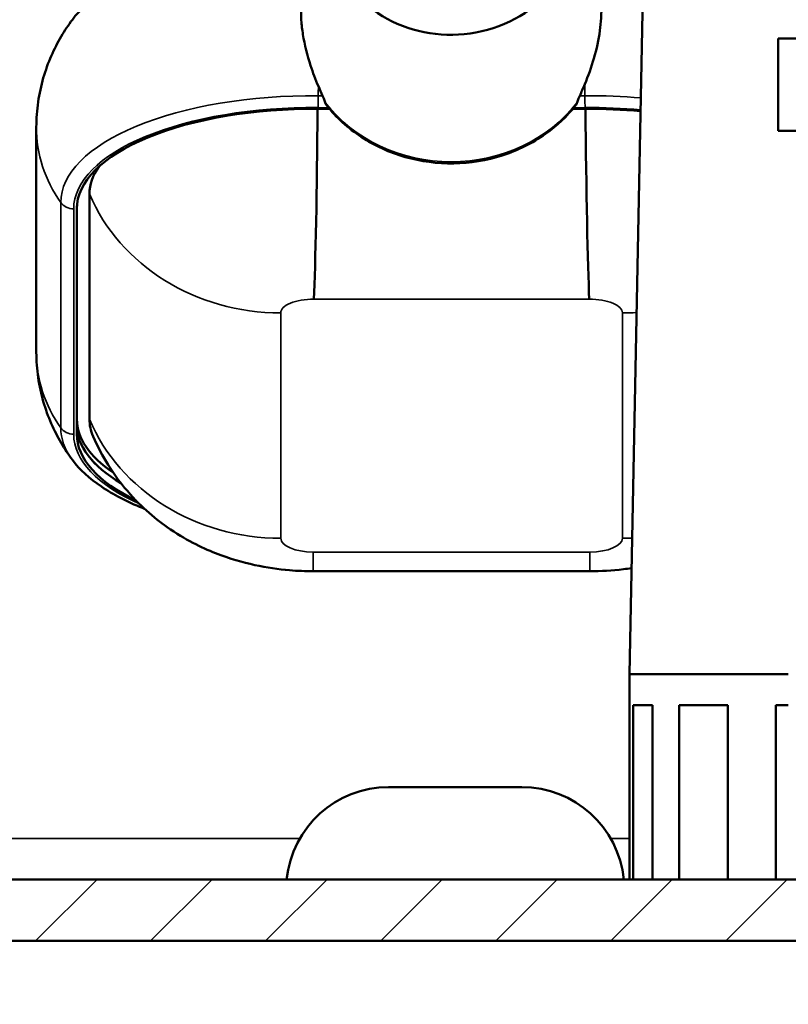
# Model space of a CAD drawing. Header units: millimetres. Extents: x 0 to 2103, y 0 to 1485.
# Tile 3 of 65: x 248 to 323, y 501 to 597. Entities that reach past the tile are written whole.
import ezdxf

# ---------------------------------------------------------------- set-up
doc = ezdxf.new("R2010")
doc.units = ezdxf.units.MM
doc.header["$LTSCALE"] = 2.5
for name, color, linetype, lineweight in [('AM_0', 7, 'Continuous', 50), ('AM_4', 7, 'Continuous', 35), ('AM_5', 7, 'Continuous', 35), ('AM_8', 7, 'Continuous', 25)]:
    doc.layers.add(name, color=color, linetype=linetype, lineweight=lineweight)
doc.styles.add('7 mm', font='arial.ttf')
doc.dimstyles.new('Schriftgröße 7', dxfattribs={"dimscale": 2.5, "dimtxt": 7, "dimasz": 2.5, "dimexe": 1.5, "dimexo": 1, "dimgap": 0.7, "dimtad": 1, "dimrnd": 1e-08, "dimtxsty": '7 mm', "dimcen": 0.09, "dimdle": 10, "dimclrd": 256, "dimclre": 256, "dimclrt": 7, "dimadec": 1, "dimazin": 2, "dimtfac": 0.357143, "dimtdec": 3, "dimtmove": 0, "dimatfit": 3, "dimfxl": 1, "dimtolj": 1, "dimtzin": 0, "dimlwd": -1, "dimlwe": -1, "dimarcsym": 0})

# ---------------------------------------------------------------- blocks, each defined once
blk = doc.blocks.new('*D60')
at = {"layer": 'AM_5', "transparency": 16777216}
for p, q in [((207.635, 514.865), (207.635, 448.615)), ((477.635, 514.865), (477.635, 448.615)), ((213.885, 452.365), (471.385, 452.365))]:
    blk.add_line(p, q, dxfattribs=at)
for points in [[(213.885, 453.407), (213.885, 451.324), (207.635, 452.365)], [(471.385, 453.407), (471.385, 451.324), (477.635, 452.365)]]:
    blk.add_solid(points, dxfattribs=at)
at = {"layer": 'Defpoints', "color": 0, "transparency": 16777216}
for p in [(207.635, 517.365), (477.635, 517.365), (477.635, 452.365)]:
    blk.add_point(p, dxfattribs=at)
at = {"layer": 'AM_5', "color": 7, "transparency": 16777216, "insert": (323.184, 463.051), "char_height": 17.5, "attachment_point": 4, "style": '7 mm'}
blk.add_mtext('\\A1;270', dxfattribs=at)

msp = doc.modelspace()

# ---------------------------------------------------------------- hatches: boundary and pattern name
at = {"layer": 'AM_8'}
h = msp.add_hatch(dxfattribs=at)
h.set_pattern_fill('ANSI31', color=256, scale=63.5, style=0)
h.set_pattern_definition([(45, (0, 0), (-5.61266, 5.61266), [])])
edge = h.paths.add_edge_path()
edge.add_ellipse((455.3435, 892.3655), major_axis=(0, -3), ratio=1, start_angle=0, end_angle=70)
edge.add_line((458.1626, 891.3394), (466.9168, 915.3915))
edge.add_ellipse((469.7359, 914.3655), major_axis=(-2.8191, 1.0261), ratio=1, start_angle=290, end_angle=360, ccw=False)
edge.add_line((469.7359, 917.3655), (505.8647, 917.3655))
edge.add_ellipse((505.8647, 906.3655), major_axis=(0, 11), ratio=1, start_angle=210, end_angle=360, ccw=False)
edge.add_line((511.3647, 896.8392), (480.1353, 878.8089))
edge.add_ellipse((482.6353, 874.4787), major_axis=(-2.5, 4.3301), ratio=1, start_angle=0, end_angle=60)
edge.add_line((477.6353, 874.4787), (477.6353, 517.3655))
edge.add_ellipse((467.6353, 517.3655), major_axis=(10, 0), ratio=1, start_angle=270, end_angle=360, ccw=False)
edge.add_line((467.6353, 507.3655), (217.6353, 507.3655))
edge.add_ellipse((217.6353, 517.3655), major_axis=(0, -10), ratio=1, start_angle=270, end_angle=360, ccw=False)
edge.add_line((207.6353, 517.3655), (207.6353, 874.4787))
edge.add_ellipse((202.6353, 874.4787), major_axis=(5, 0), ratio=1, start_angle=0, end_angle=60)
edge.add_line((205.1353, 878.8089), (173.9058, 896.8392))
edge.add_ellipse((179.4058, 906.3655), major_axis=(-5.5, -9.5263), ratio=1, start_angle=210, end_angle=360, ccw=False)
edge.add_line((179.4058, 917.3655), (215.5346, 917.3655))
edge.add_ellipse((215.5346, 914.3655), major_axis=(0, 3), ratio=1, start_angle=290, end_angle=360, ccw=False)
edge.add_line((218.3537, 915.3915), (227.108, 891.3394))
edge.add_ellipse((229.9271, 892.3655), major_axis=(-2.8191, -1.0261), ratio=1, start_angle=0, end_angle=70)
edge.add_line((229.9271, 889.3655), (455.3435, 889.3655))
edge = h.paths.add_edge_path(flags=0)
edge.add_line((477.1353, 884.005), (508.3647, 902.0354))
edge.add_ellipse((505.8647, 906.3655), major_axis=(2.5, -4.3301), ratio=1, start_angle=0, end_angle=150)
edge.add_line((505.8647, 911.3655), (471.8365, 911.3655))
edge.add_line((471.8365, 911.3655), (463.8007, 889.2873))
edge.add_ellipse((455.3435, 892.3655), major_axis=(8.4572, -3.0782), ratio=1, start_angle=290, end_angle=360, ccw=False)
edge.add_line((455.3435, 883.3655), (229.9271, 883.3655))
edge.add_ellipse((229.9271, 892.3655), major_axis=(0, -9), ratio=1, start_angle=290, end_angle=360, ccw=False)
edge.add_line((221.4698, 889.2873), (213.434, 911.3655))
edge.add_line((213.434, 911.3655), (179.4058, 911.3655))
edge.add_ellipse((179.4058, 906.3655), major_axis=(0, 5), ratio=1, start_angle=0, end_angle=150)
edge.add_line((176.9058, 902.0354), (208.1353, 884.005))
edge.add_ellipse((202.6353, 874.4787), major_axis=(5.5, 9.5263), ratio=1, start_angle=300, end_angle=360, ccw=False)
edge.add_line((213.6353, 874.4787), (213.6353, 517.3655))
edge.add_ellipse((217.6353, 517.3655), major_axis=(-4, 0), ratio=1, start_angle=0, end_angle=90)
edge.add_line((217.6353, 513.3655), (467.6353, 513.3655))
edge.add_ellipse((467.6353, 517.3655), major_axis=(0, -4), ratio=1, start_angle=0, end_angle=90)
edge.add_line((471.6353, 517.3655), (471.6353, 874.4787))
edge.add_ellipse((482.6353, 874.4787), major_axis=(-11, 0), ratio=1, start_angle=300, end_angle=360, ccw=False)

# ---------------------------------------------------------------- linework, layer by layer
at = {"layer": 'AM_0'}
for p, q in [((309.1408, 634.1455), (307.1353, 533.3655)), ((321.6353, 595.3655), (363.6353, 595.3655)), ((321.6353, 586.3655), (321.6353, 595.3655)), ((276.738, 588.5056), (277.8734, 588.496)), ((302.8152, 588.5056), (301.6002, 588.4953)), ((249.26, 586.7336), (249.26, 564.7574)), ((321.6353, 586.3655), (363.6353, 586.3655)), ((254.4448, 580.2081), (254.4448, 558.232)), ((253.218, 579.0539), (253.218, 558.232)), ((253.2074, 578.758), (253.2074, 556.7819)), ((253.2075, 578.7935), (253.2075, 557.6882)), ((276.2766, 543.4165), (303.2766, 543.4165)), ((307.1353, 533.3655), (322.6353, 533.3655)), ((307.1353, 533.3655), (322.6353, 533.3655)), ((307.1353, 533.3655), (307.1353, 513.3655)), ((307.4834, 530.3655), (309.3912, 530.3655)), ((307.4834, 513.3655), (307.4834, 530.3655)), ((309.3912, 530.3655), (309.3912, 513.3655)), ((311.9981, 530.3655), (316.7258, 530.3655)), ((311.9981, 513.3655), (311.9981, 530.3655)), ((316.7258, 530.3655), (316.7258, 513.3655)), ((321.4045, 530.3655), (322.6353, 530.3655)), ((321.4045, 513.3655), (321.4045, 530.3655)), ((296.6353, 522.3655), (283.6353, 522.3655)), ((217.6353, 513.3655), (467.6353, 513.3655)), ((467.6353, 507.3655), (217.6353, 507.3655))]:
    msp.add_line(p, q, dxfattribs=at)
for centre, start, end in [((283.6353, 512.3655), 90, 174.26083), ((296.6353, 512.3655), 5.73917, 90)]:
    msp.add_arc(centre, 10, start, end, dxfattribs=at)
for centre, major_axis, ratio, start_param, end_param in [((289.7371, 606.8079), (-12.213, 0), 0.9063078, 5.2259487, 9.6829343), ((276.2766, 578.758), (-23.0692, 0), 0.4226183, 4.6923876, 6.2831853), ((276.3401, 588.0742), (0.1691, 19.9993), 0.0181262, 3.5780016, 4.7341282), ((303.2766, 578.758), (-23.0692, 0), 0.4226183, 4.4960699, 4.7323903), ((303.2132, 588.0742), (-0.1691, 19.9993), 0.0181262, 1.5490571, 2.7051837), ((276.2766, 580.2081), (-21.8318, 0), 0.4226183, 5.9865873, 6.2831853), ((276.2766, 558.232), (-23.0586, 0), 0.4226183, 0, 0.5610516), ((276.2766, 558.232), (-21.8318, 0), 0.4226183, 0, 0.1809204), ((276.2766, 557.6882), (-23.0692, 0), 0.4226183, 0, 0.62039), ((276.2766, 557.6882), (-23.0691, 0), 0.4226183, 0, 0.6203685), ((276.2766, 556.7819), (-23.0692, 0), 0.4226183, 0, 0.7228716)]:
    msp.add_ellipse(centre, major_axis=major_axis, ratio=ratio, start_param=start_param, end_param=end_param, dxfattribs=at)
for points, knots in [([(276.4992, 604.7269), (274.5264, 604.7346), (272.5516, 604.6391), (268.6255, 604.2379), (266.6792, 603.9232), (263.0207, 603.0894), (261.3087, 602.5707), (258.2166, 601.3489), (256.8363, 600.6466), (254.4818, 599.0655), (253.5043, 598.1864), (252.775, 597.2055)], [6.2739132, 6.2739132, 6.2739132, 6.2739132, 6.5204561, 6.5204561, 6.7777283, 6.7777283, 7.0350004, 7.0350004, 7.2922726, 7.2922726, 7.5495447, 7.5495447, 7.5495447, 7.5495447]), ([(275.5149, 601.3483), (275.3975, 600.9452), (275.3022, 600.5214), (275.1721, 599.7074), (275.1302, 599.325), (275.089, 598.6497), (275.0811, 598.3626), (275.0842, 597.768), (275.0958, 597.4609), (275.1496, 596.6907), (275.2034, 596.2252), (275.4384, 594.7472), (275.6928, 593.7328), (276.2444, 592.0476), (276.4995, 591.3769), (276.7789, 590.7186)], [0.4202727, 0.4202727, 0.4202727, 0.4202727, 0.5807588, 0.5807588, 0.7149101, 0.7149101, 0.8112591, 0.8112591, 0.9114158, 0.9114158, 1.0595424, 1.0595424, 1.3774636, 1.3774636, 1.5926518, 1.5926518, 1.5926518, 1.5926518]), ([(302.7726, 590.9016), (303.1171, 591.7306), (303.4218, 592.5778), (303.9331, 594.3392), (304.1309, 595.2444), (304.3074, 596.549), (304.3465, 596.9535), (304.3849, 597.6386), (304.3923, 597.921), (304.3899, 598.4886), (304.3794, 598.773), (304.3306, 599.464), (304.2818, 599.8636), (304.1466, 600.6317), (304.0611, 600.9984), (303.9589, 601.3491)], [0.0148855, 0.0148855, 0.0148855, 0.0148855, 0.2848531, 0.2848531, 0.5685909, 0.5685909, 0.6979337, 0.6979337, 0.7904517, 0.7904517, 0.8863199, 0.8863199, 1.027577, 1.027577, 1.1673329, 1.1673329, 1.1673329, 1.1673329]), ([(252.775, 597.2055), (252.3977, 596.6981), (252.031, 596.1508), (251.3372, 594.9709), (251.0103, 594.338), (250.4207, 592.9891), (250.1582, 592.273), (249.7237, 590.7724), (249.5519, 589.9881), (249.32, 588.3802), (249.26, 587.557), (249.26, 586.7336)], [1.26635943, 1.26635943, 1.26635943, 1.26635943, 1.32724681, 1.32724681, 1.38813419, 1.38813419, 1.44902157, 1.44902157, 1.50990895, 1.50990895, 1.57079633, 1.57079633, 1.57079633, 1.57079633]), ([(277.1946, 589.7877), (277.2377, 589.6956), (277.2776, 589.6051), (277.3639, 589.3936), (277.4102, 589.2646), (277.4438, 589.1449)], [0.342375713, 0.342375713, 0.342375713, 0.342375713, 0.371821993, 0.371821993, 0.414156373, 0.414156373, 0.414156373, 0.414156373]), ([(302.031, 589.1457), (302.0645, 589.265), (302.1107, 589.3934), (302.1968, 589.6044), (302.2366, 589.695), (302.2797, 589.787)], [0.068471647, 0.068471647, 0.068471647, 0.068471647, 0.110627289, 0.110627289, 0.140073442, 0.140073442, 0.140073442, 0.140073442]), ([(277.4438, 589.1449), (277.4678, 589.0594), (277.499, 588.9823), (277.5559, 588.8873), (277.5732, 588.8622), (277.592, 588.8386)], [-0.113761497, -0.113761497, -0.113761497, -0.113761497, -0.081888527, -0.081888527, -0.069413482, -0.069413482, -0.069413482, -0.069413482]), ([(277.592, 588.8386), (278.5309, 587.6572), (279.6761, 586.6171), (282.2703, 584.9125), (283.721, 584.251), (286.7807, 583.3758), (288.3899, 583.1642), (291.6021, 583.2146), (293.2045, 583.4771), (296.2377, 584.4518), (297.6681, 585.163), (300.0561, 586.8554), (301.0502, 587.7918), (301.8824, 588.839)], [2.1950268, 2.1950268, 2.1950268, 2.1950268, 2.5142641, 2.5142641, 2.8358774, 2.8358774, 3.1588921, 3.1588921, 3.4823136, 3.4823136, 3.805227, 3.805227, 4.088194, 4.088194, 4.088194, 4.088194]), ([(249.26, 564.7574), (249.26, 563.934), (249.32, 563.1107), (249.5519, 561.5029), (249.7237, 560.7185), (250.1582, 559.218), (250.4207, 558.5018), (251.0103, 557.1529), (251.3372, 556.5201), (252.031, 555.3401), (252.3977, 554.7929), (252.775, 554.2855)], [1.57079633, 1.57079633, 1.57079633, 1.57079633, 1.6316837, 1.6316837, 1.69257108, 1.69257108, 1.75345846, 1.75345846, 1.81434584, 1.81434584, 1.87523321, 1.87523321, 1.87523321, 1.87523321]), ([(254.8011, 556.5718), (255.6794, 554.5426), (256.7786, 552.8865), (259.3076, 549.8314), (260.7323, 548.6382), (263.7945, 546.4779), (265.3435, 545.7385), (268.1372, 544.6317), (269.3907, 544.2794), (271.7618, 543.7638), (272.8787, 543.6057), (274.7487, 543.4479), (275.5126, 543.4165), (276.2766, 543.4165)], [1.7517167, 1.7517167, 1.7517167, 1.7517167, 1.9073241, 1.9073241, 2.1105115, 2.1105115, 2.3884867, 2.3884867, 2.6664619, 2.6664619, 2.9444371, 2.9444371, 3.1415927, 3.1415927, 3.1415927, 3.1415927]), ([(252.775, 554.2855), (253.493, 553.3198), (254.4515, 552.4528), (256.757, 550.8908), (258.107, 550.1955), (259.6858, 549.5615), (259.7531, 549.5348), (259.8206, 549.5083)], [1.87523321, 1.87523321, 1.87523321, 1.87523321, 2.1285051, 2.1285051, 2.38177699, 2.38177699, 2.39298854, 2.39298854, 2.39298854, 2.39298854]), ([(303.2766, 543.4165), (304.3538, 543.4165), (305.4304, 543.4778), (306.8062, 543.6437), (307.0725, 543.6798), (307.3413, 543.7206)], [3.14159265, 3.14159265, 3.14159265, 3.14159265, 3.41956785, 3.41956785, 3.48565797, 3.48565797, 3.48565797, 3.48565797])]:
    msp.add_open_spline(points, degree=3, knots=knots, dxfattribs=at)
for points in [[(276.7789, 590.7186), (276.9123, 590.4043), (277.0513, 590.0935), (277.1946, 589.7877)], [(302.2797, 589.787), (302.4508, 590.1522), (302.6159, 590.5246), (302.7726, 590.9016)], [(301.8824, 588.839), (301.9497, 588.9236), (301.9973, 589.0259), (302.031, 589.1457)]]:
    msp.add_open_spline(points, degree=3, dxfattribs=at)
at = {"layer": 'AM_4'}
for p, q in [((276.7693, 589.7913), (277.1946, 589.7877)), ((302.7839, 589.7913), (302.2797, 589.787)), ((276.7441, 588.6338), (277.7651, 588.6251)), ((302.8092, 588.6338), (301.7084, 588.6245)), ((251.6422, 579.3824), (251.6422, 557.4062)), ((252.904, 578.758), (252.904, 556.7819)), ((303.2132, 569.948), (276.3401, 569.948)), ((273.1038, 568.6074), (273.1038, 546.6312)), ((306.4494, 546.6312), (306.4494, 568.6074)), ((253.218, 558.232), (253.2075, 557.6882)), ((276.2766, 545.2904), (303.2766, 545.2904)), ((276.2766, 543.4165), (276.2766, 545.2904)), ((303.2766, 543.4165), (303.2766, 545.2904)), ((228.6353, 517.3655), (274.975, 517.3655)), ((305.2955, 517.3655), (307.1353, 517.3655))]:
    msp.add_line(p, q, dxfattribs=at)
for centre, major_axis, ratio, start_param, end_param in [((276.2766, 594.0847), (-24.6344, 0), 0.4226183, 4.70609, 5.9787484), ((276.5169, 591.811), (-0.1268, -14.9995), 0.0181262, 1.4358878, 1.4980592), ((303.0363, 591.811), (-0.1268, 14.9995), 0.0181262, 1.6313059, 1.7057048), ((276.2766, 579.3824), (-24.6344, 0), 0.4226183, 4.6923876, 6.2831853), ((276.7441, 589.9932), (-0.0127, -1.4999), 0.0181262, 0.4364089, 1.4358878), ((303.2766, 579.3824), (-24.6344, 0), 0.4226183, 4.508941, 4.7323903), ((302.8092, 589.9932), (-0.0127, 1.4999), 0.0181262, 1.7057048, 2.7051837), ((276.2766, 578.758), (-23.3727, 0), 0.4226183, 4.6923876, 6.2831853), ((289.7371, 596.9283), (-14.996, 0), 0.9063078, 0.6097862, 2.5318827), ((303.2766, 578.758), (-23.3727, 0), 0.4226183, 4.4988077, 4.7323903), ((264.26, 586.7336), (-15, 0), 0.9063078, 0, 0.5713174), ((273.1038, 586.7336), (-20, 0), 0.9063078, 0.3682679, 1.5707963), ((252.904, 580.1175), (-1.5, 0), 0.9063078, 0.5713174, 1.5707963), ((276.2766, 568.6074), (-3.1728, 0), 0.4226183, 4.6923876, 6.2831853), ((303.2766, 568.6074), (3.1728, 0), 0.4226183, 0, 1.5907977), ((306.4494, 586.7336), (20, 0), 0.9063078, 4.712389, 4.7818482), ((264.26, 564.7574), (-15, 0), 0.9063078, 0, 0.5713174), ((273.1038, 564.7574), (-20, 0), 0.9063078, 0.3682679, 1.5707963), ((276.2766, 557.4062), (-24.6344, 0), 0.4226183, 0, 0.3044369), ((252.904, 558.1414), (-1.5, 0), 0.9063078, 0.5713174, 1.5707963), ((276.2766, 556.7819), (-23.3727, 0), 0.4226183, 0, 0.7593156), ((276.2766, 546.6312), (-3.1728, 0), 0.4226183, 0, 1.5707963), ((303.2766, 546.6312), (3.1728, 0), 0.4226183, 4.712389, 6.2831853), ((306.4494, 564.7574), (20, 0), 0.9063078, 4.712389, 4.7599203)]:
    msp.add_ellipse(centre, major_axis=major_axis, ratio=ratio, start_param=start_param, end_param=end_param, dxfattribs=at)

# ---------------------------------------------------------------- dimensions: what is measured, and where the dimension line sits
at = {"layer": 'AM_5'}
dim = msp.add_linear_dim(base=(477.6353, 452.3655), p1=(207.6353, 517.3655), p2=(477.6353, 517.3655), dimstyle='Schriftgröße 7', override={"dimgap": 0.7, "dimdec": 2, "dimtol": 0, "dimlim": 0, "dimtp": 0, "dimtm": 0, "dimtdec": 3, "dimtofl": 0, "dimatfit": 1}, dxfattribs=at)
dim.commit()
dim.dimension.update_dxf_attribs({"geometry": '*D60', "text_midpoint": (342.6353, 452.3655), "dimtype": 160})

doc.saveas('drawing.dxf')
